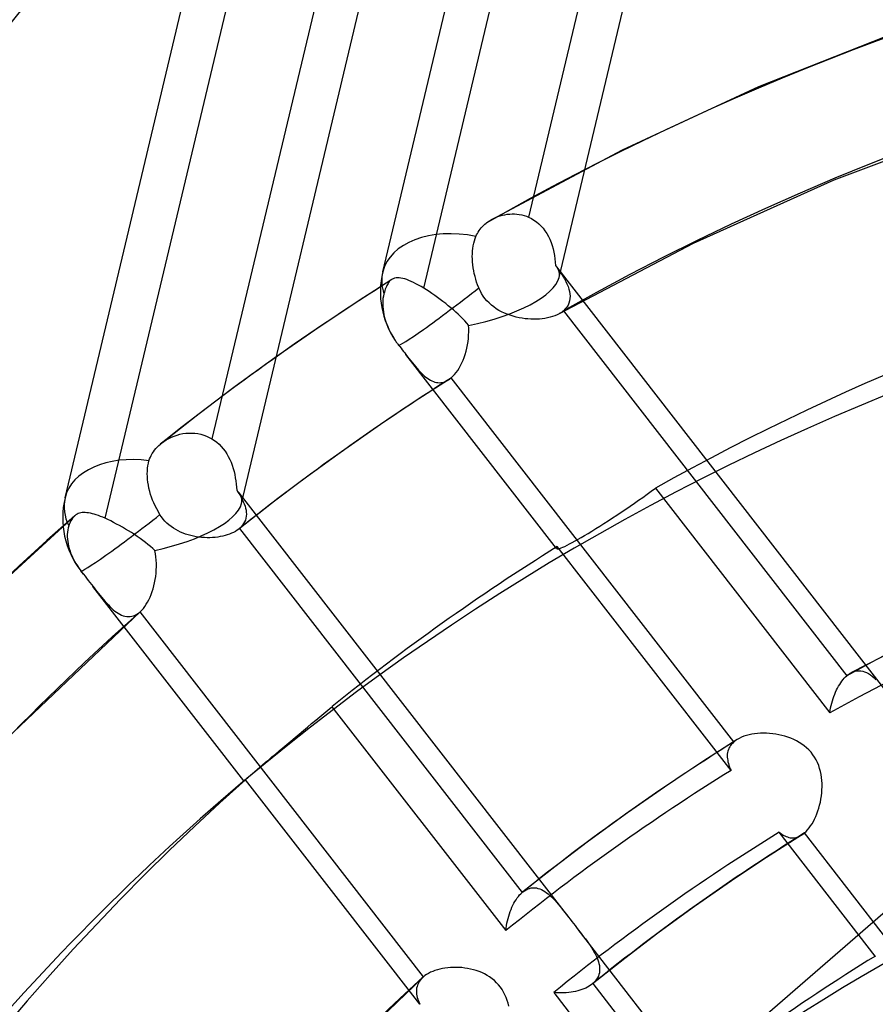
# Model space of a CAD drawing. Header units: millimetres. Extents: x -163 to 160, y -206 to 203.
# Tile 55 of 97: x -21 to -11, y 42 to 53. Entities that reach past the tile are written whole.
import ezdxf

# ---------------------------------------------------------------- set-up
doc = ezdxf.new("R2010")
doc.units = ezdxf.units.MM
doc.layers.add('MAIN-1', color=7, linetype='Continuous')
doc.layers.add('MAIN-2', color=7, linetype='Continuous')

msp = doc.modelspace()

# ---------------------------------------------------------------- linework, layer by layer
at = {"layer": 'MAIN-1'}
for centre, major_axis, start_param, end_param in [((-0.5, -0.433), (86.414, -99.783), 0.713724, 3.388402), ((-27, -23.383), (-83.796, 96.759), -3.141592, -0.857072), ((-27, -23.383), (83.141, -96.003), 0, 2.284521)]:
    msp.add_ellipse(centre, major_axis=major_axis, ratio=0.75, start_param=start_param, end_param=end_param, dxfattribs=at)
at = {"layer": 'MAIN-2'}
for p, q in [((-16.562, 50.423), (-9.118, 81.705)), ((-14.618, 50.361), (-7.174, 81.643)), ((-20.061, 47.933), (-12.617, 79.215)), ((-18.118, 47.871), (-10.674, 79.153)), ((-12.66, 60.666), (-14.954, 51.027)), ((-16.11, 50.243), (-13.821, 59.862)), ((-16.154, 58.202), (-18.443, 48.584)), ((-19.621, 47.708), (-17.327, 57.347)), ((2.586, 55.161), (-13.389, 41.326)), ((-10.856, 53.082), (-12.422, 52.462)), ((-12.422, 52.462), (-13.924, 51.767)), ((-9.975, 52.047), (-11.593, 51.433)), ((-13.924, 51.767), (-15.364, 50.999)), ((-11.593, 51.433), (-13.14, 50.738)), ((-15.363, 51), (-15.34, 51.012)), ((-15.34, 51.012), (-15.317, 51.023)), ((-15.317, 51.023), (-15.292, 51.033)), ((-15.292, 51.033), (-15.267, 51.042)), ((-15.267, 51.042), (-15.242, 51.049)), ((-15.242, 51.049), (-15.216, 51.054)), ((-15.216, 51.054), (-15.189, 51.059)), ((-15.189, 51.059), (-15.163, 51.061)), ((-15.163, 51.061), (-15.136, 51.063)), ((-15.136, 51.063), (-15.11, 51.062)), ((-15.11, 51.062), (-15.083, 51.061)), ((-15.083, 51.061), (-15.057, 51.057)), ((-15.057, 51.057), (-15.03, 51.052)), ((-15.03, 51.052), (-15.004, 51.045)), ((-15.004, 51.045), (-14.979, 51.037)), ((-14.979, 51.037), (-14.954, 51.027)), ((-14.954, 51.027), (-14.924, 51.012)), ((-14.924, 51.012), (-14.896, 50.995)), ((-15.5, 50.879), (-15.489, 50.893)), ((-15.489, 50.893), (-15.477, 50.908)), ((-15.477, 50.908), (-15.465, 50.922)), ((-15.465, 50.922), (-15.451, 50.935)), ((-15.451, 50.935), (-15.437, 50.948)), ((-15.437, 50.948), (-15.422, 50.96)), ((-15.422, 50.96), (-15.413, 50.968)), ((-15.413, 50.968), (-15.404, 50.974)), ((-15.404, 50.974), (-15.394, 50.981)), ((-15.394, 50.981), (-15.384, 50.988)), ((-15.384, 50.988), (-15.374, 50.994)), ((-15.374, 50.994), (-15.363, 51)), ((-14.896, 50.995), (-14.868, 50.976)), ((-14.868, 50.976), (-14.842, 50.954)), ((-14.842, 50.954), (-14.818, 50.93)), ((-14.818, 50.93), (-14.795, 50.904)), ((-14.795, 50.904), (-14.774, 50.876)), ((-15.552, 50.767), (-15.544, 50.792)), ((-15.544, 50.792), (-15.535, 50.815)), ((-15.535, 50.815), (-15.528, 50.831)), ((-15.528, 50.831), (-15.519, 50.848)), ((-15.519, 50.848), (-15.51, 50.863)), ((-15.51, 50.863), (-15.5, 50.879)), ((-14.774, 50.876), (-14.754, 50.846)), ((-14.754, 50.846), (-14.737, 50.815)), ((-14.737, 50.815), (-14.721, 50.783)), ((-15.572, 50.654), (-15.569, 50.683)), ((-15.569, 50.683), (-15.564, 50.712)), ((-15.564, 50.712), (-15.558, 50.74)), ((-15.558, 50.74), (-15.552, 50.767)), ((-14.721, 50.783), (-14.707, 50.749)), ((-14.707, 50.749), (-14.695, 50.714)), ((-14.695, 50.714), (-14.685, 50.679)), ((-14.685, 50.679), (-14.676, 50.642)), ((-13.14, 50.738), (-14.618, 49.963)), ((-15.575, 50.595), (-15.574, 50.624)), ((-15.574, 50.566), (-15.575, 50.595)), ((-15.574, 50.624), (-15.572, 50.654)), ((-14.676, 50.642), (-14.669, 50.605)), ((-14.669, 50.605), (-14.664, 50.568)), ((-14.664, 50.568), (-14.66, 50.531)), ((-15.572, 50.535), (-15.574, 50.566)), ((-15.569, 50.503), (-15.572, 50.535)), ((-15.565, 50.47), (-15.569, 50.503)), ((-15.559, 50.437), (-15.565, 50.47)), ((-14.66, 50.531), (-14.658, 50.494)), ((-14.658, 50.494), (-14.636, 50.464)), ((-10.954, 45.723), (-14.644, 50.478)), ((-14.636, 50.464), (-14.615, 50.435)), ((-16.431, 50.355), (-16.445, 50.349)), ((-16.415, 50.358), (-16.431, 50.355)), ((-16.398, 50.359), (-16.415, 50.358)), ((-16.381, 50.358), (-16.398, 50.359)), ((-16.362, 50.356), (-16.381, 50.358)), ((-16.342, 50.352), (-16.362, 50.356)), ((-16.32, 50.346), (-16.342, 50.352)), ((-15.553, 50.405), (-15.559, 50.437)), ((-15.545, 50.373), (-15.553, 50.405)), ((-15.537, 50.343), (-15.545, 50.373)), ((-14.615, 50.435), (-14.596, 50.406)), ((-14.596, 50.406), (-14.577, 50.376)), ((-14.577, 50.376), (-14.56, 50.348)), ((-16.461, 50.341), (-16.889, 50.066)), ((-16.528, 50.248), (-16.534, 50.233)), ((-16.522, 50.262), (-16.528, 50.248)), ((-16.516, 50.274), (-16.522, 50.262)), ((-16.51, 50.286), (-16.516, 50.274)), ((-16.503, 50.297), (-16.51, 50.286)), ((-16.497, 50.307), (-16.503, 50.297)), ((-16.489, 50.316), (-16.497, 50.307)), ((-16.482, 50.324), (-16.489, 50.316)), ((-16.478, 50.328), (-16.482, 50.324)), ((-16.475, 50.331), (-16.478, 50.328)), ((-16.471, 50.334), (-16.475, 50.331)), ((-16.467, 50.337), (-16.471, 50.334)), ((-16.463, 50.34), (-16.467, 50.337)), ((-16.459, 50.342), (-16.463, 50.34)), ((-16.445, 50.349), (-16.459, 50.342)), ((-16.298, 50.339), (-16.32, 50.346)), ((-16.274, 50.33), (-16.298, 50.339)), ((-16.249, 50.319), (-16.274, 50.33)), ((-16.223, 50.307), (-16.249, 50.319)), ((-16.196, 50.293), (-16.223, 50.307)), ((-16.168, 50.278), (-16.196, 50.293)), ((-16.139, 50.261), (-16.168, 50.278)), ((-16.11, 50.243), (-16.139, 50.261)), ((-16.08, 50.225), (-16.11, 50.243)), ((-15.527, 50.312), (-15.537, 50.343)), ((-15.516, 50.28), (-15.527, 50.312)), ((-15.503, 50.248), (-15.516, 50.28)), ((-15.49, 50.217), (-15.503, 50.248)), ((-14.56, 50.348), (-14.545, 50.319)), ((-14.545, 50.319), (-14.532, 50.291)), ((-14.532, 50.291), (-14.52, 50.263)), ((-14.52, 50.263), (-14.511, 50.235)), ((-16.555, 50.157), (-16.559, 50.13)), ((-16.549, 50.183), (-16.555, 50.157)), ((-16.544, 50.201), (-16.549, 50.183)), ((-16.539, 50.217), (-16.544, 50.201)), ((-16.534, 50.233), (-16.539, 50.217)), ((-16.05, 50.206), (-16.08, 50.225)), ((-16.02, 50.185), (-16.05, 50.206)), ((-15.989, 50.164), (-16.02, 50.185)), ((-15.959, 50.143), (-15.989, 50.164)), ((-15.928, 50.121), (-15.959, 50.143)), ((-15.473, 50.186), (-15.49, 50.217)), ((-15.455, 50.158), (-15.473, 50.186)), ((-15.436, 50.131), (-15.455, 50.158)), ((-14.511, 50.235), (-14.504, 50.208)), ((-14.504, 50.208), (-14.499, 50.181)), ((-14.499, 50.181), (-14.498, 50.155)), ((-14.498, 50.155), (-14.499, 50.129)), ((-16.889, 50.066), (-17.311, 49.783)), ((-16.561, 50.101), (-16.562, 50.071)), ((-16.562, 50.071), (-16.561, 50.041)), ((-16.559, 50.13), (-16.561, 50.101)), ((-16.561, 50.041), (-16.558, 50.011)), ((-15.898, 50.098), (-15.928, 50.121)), ((-15.868, 50.075), (-15.898, 50.098)), ((-15.839, 50.051), (-15.868, 50.075)), ((-15.81, 50.028), (-15.839, 50.051)), ((-15.782, 50.004), (-15.81, 50.028)), ((-15.414, 50.105), (-15.436, 50.131)), ((-15.39, 50.081), (-15.414, 50.105)), ((-15.365, 50.058), (-15.39, 50.081)), ((-15.338, 50.037), (-15.365, 50.058)), ((-15.311, 50.017), (-15.338, 50.037)), ((-14.534, 50.036), (-14.55, 50.015)), ((-14.52, 50.058), (-14.534, 50.036)), ((-14.51, 50.08), (-14.52, 50.058)), ((-14.503, 50.104), (-14.51, 50.08)), ((-14.499, 50.129), (-14.503, 50.104)), ((-16.558, 50.011), (-16.554, 49.982)), ((-16.554, 49.982), (-16.548, 49.951)), ((-16.548, 49.951), (-16.541, 49.919)), ((-16.541, 49.919), (-16.531, 49.886)), ((-15.755, 49.98), (-15.782, 50.004)), ((-15.729, 49.956), (-15.755, 49.98)), ((-15.704, 49.932), (-15.729, 49.956)), ((-15.68, 49.907), (-15.704, 49.932)), ((-15.281, 50), (-15.311, 50.017)), ((-15.252, 49.984), (-15.281, 50)), ((-15.221, 49.969), (-15.252, 49.984)), ((-15.189, 49.956), (-15.221, 49.969)), ((-15.158, 49.945), (-15.189, 49.956)), ((-15.126, 49.935), (-15.158, 49.945)), ((-15.093, 49.926), (-15.126, 49.935)), ((-15.06, 49.919), (-15.093, 49.926)), ((-15.027, 49.913), (-15.06, 49.919)), ((-14.745, 49.917), (-14.774, 49.911)), ((-14.717, 49.924), (-14.745, 49.917)), ((-14.69, 49.931), (-14.717, 49.924)), ((-14.665, 49.941), (-14.69, 49.931)), ((-14.641, 49.951), (-14.665, 49.941)), ((-14.619, 49.962), (-14.641, 49.951)), ((-14.61, 49.968), (-14.619, 49.962)), ((-14.601, 49.973), (-14.61, 49.968)), ((-14.593, 49.978), (-14.601, 49.973)), ((-14.585, 49.984), (-14.593, 49.978)), ((-14.577, 49.99), (-14.585, 49.984)), ((-14.57, 49.996), (-14.577, 49.99)), ((-14.55, 50.015), (-14.57, 49.996)), ((-14.57, 49.996), (-11.448, 45.973)), ((-16.531, 49.886), (-16.52, 49.854)), ((-16.52, 49.854), (-16.507, 49.822)), ((-16.507, 49.822), (-16.494, 49.791)), ((-15.657, 49.883), (-15.68, 49.907)), ((-15.636, 49.859), (-15.657, 49.883)), ((-15.616, 49.835), (-15.636, 49.859)), ((-15.614, 49.799), (-15.616, 49.835)), ((-14.994, 49.908), (-15.027, 49.913)), ((-14.962, 49.905), (-14.994, 49.908)), ((-14.929, 49.903), (-14.962, 49.905)), ((-14.897, 49.902), (-14.929, 49.903)), ((-14.865, 49.902), (-14.897, 49.902)), ((-14.834, 49.904), (-14.865, 49.902)), ((-14.804, 49.907), (-14.834, 49.904)), ((-14.774, 49.911), (-14.804, 49.907)), ((-17.311, 49.783), (-17.752, 49.475)), ((-16.494, 49.791), (-16.479, 49.761)), ((-16.479, 49.761), (-16.462, 49.73)), ((-16.462, 49.73), (-16.444, 49.699)), ((-16.444, 49.699), (-16.424, 49.668)), ((-15.618, 49.691), (-15.615, 49.727)), ((-15.615, 49.727), (-15.613, 49.763)), ((-15.613, 49.763), (-15.614, 49.799)), ((-16.424, 49.668), (-16.418, 49.659)), ((-16.418, 49.659), (-16.412, 49.651)), ((-16.412, 49.651), (-16.406, 49.643)), ((-16.406, 49.643), (-16.4, 49.634)), ((-16.4, 49.634), (-16.394, 49.626)), ((-16.394, 49.626), (-16.387, 49.618)), ((-16.387, 49.618), (-16.374, 49.6)), ((-16.374, 49.6), (-16.36, 49.583)), ((-15.635, 49.584), (-15.628, 49.619)), ((-15.628, 49.619), (-15.622, 49.655)), ((-15.622, 49.655), (-15.618, 49.691)), ((-16.36, 49.583), (-16.347, 49.565)), ((-16.347, 49.565), (-16.333, 49.548)), ((-16.333, 49.548), (-16.319, 49.53)), ((-16.319, 49.53), (-16.306, 49.513)), ((-16.306, 49.513), (-16.287, 49.489)), ((-14.646, 47.374), (-16.306, 49.513)), ((-16.287, 49.489), (-16.269, 49.466)), ((-15.677, 49.451), (-15.665, 49.482)), ((-15.665, 49.482), (-15.654, 49.515)), ((-15.654, 49.515), (-15.644, 49.549)), ((-15.644, 49.549), (-15.635, 49.584)), ((-17.752, 49.475), (-18.188, 49.159)), ((-16.269, 49.466), (-16.251, 49.443)), ((-16.251, 49.443), (-16.234, 49.421)), ((-16.234, 49.421), (-16.217, 49.4)), ((-16.217, 49.4), (-16.2, 49.38)), ((-16.2, 49.38), (-16.183, 49.36)), ((-15.72, 49.364), (-15.705, 49.391)), ((-15.705, 49.391), (-15.691, 49.42)), ((-15.691, 49.42), (-15.677, 49.451)), ((-16.183, 49.36), (-16.166, 49.341)), ((-16.166, 49.341), (-16.15, 49.324)), ((-16.15, 49.324), (-16.133, 49.307)), ((-16.133, 49.307), (-16.117, 49.291)), ((-16.117, 49.291), (-16.101, 49.276)), ((-16.101, 49.276), (-16.085, 49.263)), ((-15.806, 49.256), (-15.788, 49.274)), ((-15.788, 49.274), (-15.77, 49.293)), ((-15.77, 49.293), (-15.753, 49.315)), ((-15.753, 49.315), (-15.736, 49.338)), ((-15.736, 49.338), (-15.72, 49.364)), ((-18.188, 49.159), (-18.598, 48.85)), ((-15.838, 49.233), (-16.214, 48.99)), ((-16.085, 49.263), (-16.068, 49.251)), ((-16.068, 49.251), (-16.052, 49.24)), ((-16.052, 49.24), (-16.036, 49.23)), ((-16.036, 49.23), (-16.02, 49.222)), ((-16.02, 49.222), (-16.003, 49.215)), ((-16.003, 49.215), (-15.987, 49.209)), ((-15.987, 49.209), (-15.97, 49.205)), ((-15.97, 49.205), (-15.954, 49.203)), ((-15.954, 49.203), (-15.937, 49.202)), ((-15.937, 49.202), (-15.921, 49.203)), ((-15.921, 49.203), (-15.904, 49.205)), ((-15.904, 49.205), (-15.888, 49.209)), ((-15.888, 49.209), (-15.871, 49.215)), ((-15.871, 49.215), (-15.855, 49.223)), ((-15.855, 49.223), (-15.839, 49.232)), ((-15.839, 49.232), (-15.833, 49.236)), ((-15.833, 49.236), (-15.828, 49.239)), ((-15.828, 49.239), (-15.822, 49.243)), ((-15.822, 49.243), (-15.817, 49.247)), ((-15.817, 49.247), (-15.812, 49.252)), ((-15.812, 49.252), (-15.806, 49.256)), ((-12.693, 45.244), (-15.806, 49.256)), ((-16.214, 48.99), (-16.585, 48.741)), ((-18.598, 48.85), (-19.001, 48.534)), ((-16.585, 48.741), (-17.016, 48.439)), ((-18.889, 48.602), (-18.859, 48.615)), ((-18.859, 48.615), (-18.828, 48.625)), ((-18.828, 48.625), (-18.796, 48.634)), ((-18.796, 48.634), (-18.764, 48.641)), ((-18.764, 48.641), (-18.731, 48.646)), ((-18.731, 48.646), (-18.698, 48.648)), ((-18.698, 48.648), (-18.665, 48.648)), ((-18.665, 48.648), (-18.632, 48.646)), ((-18.632, 48.646), (-18.599, 48.642)), ((-18.599, 48.642), (-18.566, 48.635)), ((-18.566, 48.635), (-18.534, 48.626)), ((-18.534, 48.626), (-18.503, 48.614)), ((-18.503, 48.614), (-18.473, 48.6)), ((-19.046, 48.492), (-19.03, 48.509)), ((-19.03, 48.509), (-19.012, 48.524)), ((-19.012, 48.524), (-19.01, 48.526)), ((-19.01, 48.526), (-19.008, 48.528)), ((-19.008, 48.528), (-19.006, 48.53)), ((-19.006, 48.53), (-19.003, 48.532)), ((-19.003, 48.532), (-19.001, 48.534)), ((-19.001, 48.534), (-18.999, 48.536)), ((-18.999, 48.536), (-18.973, 48.554)), ((-18.973, 48.554), (-18.946, 48.572)), ((-18.946, 48.572), (-18.918, 48.588)), ((-18.918, 48.588), (-18.889, 48.602)), ((-18.473, 48.6), (-18.443, 48.584)), ((-18.443, 48.584), (-18.416, 48.566)), ((-18.416, 48.566), (-18.39, 48.546)), ((-18.39, 48.546), (-18.365, 48.524)), ((-18.365, 48.524), (-18.341, 48.5)), ((-19.122, 48.383), (-19.112, 48.402)), ((-19.112, 48.402), (-19.101, 48.421)), ((-19.101, 48.421), (-19.089, 48.44)), ((-19.089, 48.44), (-19.076, 48.458)), ((-19.076, 48.458), (-19.062, 48.476)), ((-19.062, 48.476), (-19.046, 48.492)), ((-18.341, 48.5), (-18.319, 48.474)), ((-18.319, 48.474), (-18.299, 48.447)), ((-18.299, 48.447), (-18.28, 48.418)), ((-18.28, 48.418), (-18.263, 48.388)), ((-17.016, 48.439), (-17.442, 48.131)), ((-19.153, 48.259), (-19.149, 48.288)), ((-19.149, 48.288), (-19.143, 48.316)), ((-19.143, 48.316), (-19.137, 48.343)), ((-19.137, 48.343), (-19.13, 48.363)), ((-19.13, 48.363), (-19.122, 48.383)), ((-18.263, 48.388), (-18.247, 48.357)), ((-18.247, 48.357), (-18.233, 48.325)), ((-18.233, 48.325), (-18.221, 48.292)), ((-18.221, 48.292), (-18.21, 48.258)), ((-19.156, 48.198), (-19.155, 48.228)), ((-19.155, 48.167), (-19.156, 48.198)), ((-19.155, 48.228), (-19.153, 48.259)), ((-18.21, 48.258), (-18.2, 48.224)), ((-18.2, 48.224), (-18.192, 48.19)), ((-18.192, 48.19), (-18.186, 48.155)), ((-19.153, 48.137), (-19.155, 48.167)), ((-19.15, 48.105), (-19.153, 48.137)), ((-19.144, 48.073), (-19.15, 48.105)), ((-19.137, 48.039), (-19.144, 48.073)), ((-18.186, 48.155), (-18.18, 48.121)), ((-18.18, 48.121), (-18.176, 48.086)), ((-18.176, 48.086), (-18.173, 48.051)), ((-17.442, 48.131), (-17.798, 47.863)), ((-19.129, 48.005), (-19.137, 48.039)), ((-19.119, 47.972), (-19.129, 48.005)), ((-19.109, 47.94), (-19.119, 47.972)), ((-18.173, 48.051), (-18.171, 48.017)), ((-18.171, 48.017), (-18.153, 47.991)), ((-18.153, 47.991), (-18.137, 47.966)), ((-14.513, 43.311), (-18.143, 47.989)), ((-18.137, 47.966), (-18.123, 47.94)), ((-13.696, 47.939), (-13.649, 47.973)), ((-13.649, 47.973), (-13.603, 48.006)), ((-13.603, 48.006), (-13.557, 48.04)), ((-13.557, 48.04), (-11.637, 45.565)), ((-19.097, 47.909), (-19.109, 47.94)), ((-19.084, 47.877), (-19.097, 47.909)), ((-19.068, 47.844), (-19.084, 47.877)), ((-17.798, 47.863), (-18.149, 47.589)), ((-18.123, 47.94), (-18.109, 47.916)), ((-18.109, 47.916), (-18.098, 47.891)), ((-18.098, 47.891), (-18.087, 47.867)), ((-18.087, 47.867), (-18.079, 47.843)), ((-13.836, 47.842), (-13.789, 47.874)), ((-13.789, 47.874), (-13.743, 47.907)), ((-13.743, 47.907), (-13.696, 47.939)), ((-19.942, 47.746), (-19.954, 47.737)), ((-19.93, 47.754), (-19.942, 47.746)), ((-19.917, 47.76), (-19.93, 47.754)), ((-19.903, 47.765), (-19.917, 47.76)), ((-19.888, 47.768), (-19.903, 47.765)), ((-19.872, 47.771), (-19.888, 47.768)), ((-19.856, 47.772), (-19.872, 47.771)), ((-19.839, 47.771), (-19.856, 47.772)), ((-19.821, 47.77), (-19.839, 47.771)), ((-19.802, 47.767), (-19.821, 47.77)), ((-19.782, 47.764), (-19.802, 47.767)), ((-19.761, 47.759), (-19.782, 47.764)), ((-19.74, 47.753), (-19.761, 47.759)), ((-19.718, 47.746), (-19.74, 47.753)), ((-19.695, 47.738), (-19.718, 47.746)), ((-19.052, 47.811), (-19.068, 47.844)), ((-19.034, 47.779), (-19.052, 47.811)), ((-19.016, 47.748), (-19.034, 47.779)), ((-18.999, 47.723), (-19.016, 47.748)), ((-18.079, 47.843), (-18.072, 47.82)), ((-18.072, 47.82), (-18.067, 47.797)), ((-18.067, 47.797), (-18.065, 47.774)), ((-18.065, 47.774), (-18.064, 47.752)), ((-18.064, 47.752), (-18.065, 47.73)), ((-13.982, 47.744), (-13.933, 47.776)), ((-13.933, 47.776), (-13.885, 47.809)), ((-13.885, 47.809), (-13.836, 47.842)), ((-19.955, 47.736), (-20.921, 46.851)), ((-20.015, 47.639), (-20.02, 47.624)), ((-20.01, 47.653), (-20.015, 47.639)), ((-20.004, 47.667), (-20.01, 47.653)), ((-19.998, 47.679), (-20.004, 47.667)), ((-19.992, 47.691), (-19.998, 47.679)), ((-19.985, 47.701), (-19.992, 47.691)), ((-19.978, 47.711), (-19.985, 47.701)), ((-19.971, 47.72), (-19.978, 47.711)), ((-19.963, 47.729), (-19.971, 47.72)), ((-19.955, 47.736), (-19.963, 47.729)), ((-19.954, 47.737), (-19.955, 47.736)), ((-19.955, 47.736), (-19.955, 47.736)), ((-19.955, 47.736), (-19.955, 47.736)), ((-19.955, 47.736), (-19.955, 47.736)), ((-19.955, 47.736), (-19.955, 47.736)), ((-19.954, 47.737), (-19.954, 47.737)), ((-19.671, 47.729), (-19.695, 47.738)), ((-19.646, 47.719), (-19.671, 47.729)), ((-19.621, 47.708), (-19.646, 47.719)), ((-19.59, 47.694), (-19.621, 47.708)), ((-19.559, 47.679), (-19.59, 47.694)), ((-19.527, 47.663), (-19.559, 47.679)), ((-19.494, 47.645), (-19.527, 47.663)), ((-19.461, 47.628), (-19.494, 47.645)), ((-18.981, 47.7), (-18.999, 47.723)), ((-18.961, 47.677), (-18.981, 47.7)), ((-18.94, 47.656), (-18.961, 47.677)), ((-18.917, 47.636), (-18.94, 47.656)), ((-18.094, 47.649), (-18.107, 47.631)), ((-18.083, 47.669), (-18.094, 47.649)), ((-18.075, 47.688), (-18.083, 47.669)), ((-18.069, 47.709), (-18.075, 47.688)), ((-18.065, 47.73), (-18.069, 47.709)), ((-14.171, 47.621), (-14.125, 47.651)), ((-14.125, 47.651), (-14.078, 47.681)), ((-14.078, 47.681), (-14.03, 47.712)), ((-14.03, 47.712), (-13.982, 47.744)), ((-20.035, 47.556), (-20.037, 47.531)), ((-20.037, 47.531), (-20.037, 47.505)), ((-20.031, 47.58), (-20.035, 47.556)), ((-20.026, 47.603), (-20.031, 47.58)), ((-20.02, 47.624), (-20.026, 47.603)), ((-19.428, 47.609), (-19.461, 47.628)), ((-19.396, 47.59), (-19.428, 47.609)), ((-19.363, 47.57), (-19.396, 47.59)), ((-19.33, 47.55), (-19.363, 47.57)), ((-19.298, 47.529), (-19.33, 47.55)), ((-19.267, 47.508), (-19.298, 47.529)), ((-18.893, 47.617), (-18.917, 47.636)), ((-18.868, 47.6), (-18.893, 47.617)), ((-18.843, 47.584), (-18.868, 47.6)), ((-18.816, 47.569), (-18.843, 47.584)), ((-18.789, 47.556), (-18.816, 47.569)), ((-18.761, 47.545), (-18.789, 47.556)), ((-18.733, 47.534), (-18.761, 47.545)), ((-18.705, 47.525), (-18.733, 47.534)), ((-18.25, 47.533), (-18.274, 47.525)), ((-18.227, 47.543), (-18.25, 47.533)), ((-18.205, 47.553), (-18.227, 47.543)), ((-18.185, 47.564), (-18.205, 47.553)), ((-18.166, 47.576), (-18.185, 47.564)), ((-18.149, 47.589), (-18.166, 47.576)), ((-18.147, 47.59), (-18.149, 47.589)), ((-18.146, 47.591), (-18.147, 47.59)), ((-18.144, 47.593), (-18.146, 47.591)), ((-18.142, 47.594), (-18.144, 47.593)), ((-18.141, 47.595), (-18.142, 47.594)), ((-18.139, 47.597), (-18.141, 47.595)), ((-18.122, 47.613), (-18.139, 47.597)), ((-18.139, 47.597), (-15.026, 43.584)), ((-18.107, 47.631), (-18.122, 47.613)), ((-14.337, 47.519), (-14.299, 47.542)), ((-14.299, 47.542), (-14.258, 47.567)), ((-14.258, 47.567), (-14.215, 47.594)), ((-14.215, 47.594), (-14.171, 47.621)), ((-20.037, 47.505), (-20.036, 47.479)), ((-20.036, 47.479), (-20.033, 47.453)), ((-20.033, 47.453), (-20.029, 47.427)), ((-20.029, 47.427), (-20.023, 47.401)), ((-19.236, 47.486), (-19.267, 47.508)), ((-19.206, 47.465), (-19.236, 47.486)), ((-19.177, 47.443), (-19.206, 47.465)), ((-19.149, 47.421), (-19.177, 47.443)), ((-19.122, 47.399), (-19.149, 47.421)), ((-18.676, 47.517), (-18.705, 47.525)), ((-18.646, 47.511), (-18.676, 47.517)), ((-18.617, 47.505), (-18.646, 47.511)), ((-18.587, 47.501), (-18.617, 47.505)), ((-18.557, 47.498), (-18.587, 47.501)), ((-18.527, 47.495), (-18.557, 47.498)), ((-18.497, 47.494), (-18.527, 47.495)), ((-18.467, 47.494), (-18.497, 47.494)), ((-18.437, 47.496), (-18.467, 47.494)), ((-18.409, 47.498), (-18.437, 47.496)), ((-18.38, 47.501), (-18.409, 47.498)), ((-18.352, 47.506), (-18.38, 47.501)), ((-18.325, 47.511), (-18.352, 47.506)), ((-18.299, 47.517), (-18.325, 47.511)), ((-18.274, 47.525), (-18.299, 47.517)), ((-14.531, 47.411), (-14.503, 47.425)), ((-14.503, 47.425), (-14.474, 47.441)), ((-14.474, 47.441), (-14.442, 47.459)), ((-14.442, 47.459), (-14.409, 47.478)), ((-14.409, 47.478), (-14.374, 47.498)), ((-14.374, 47.498), (-14.337, 47.519)), ((-20.023, 47.401), (-20.016, 47.374)), ((-20.016, 47.374), (-20.007, 47.346)), ((-20.007, 47.346), (-19.997, 47.318)), ((-19.997, 47.318), (-19.985, 47.29)), ((-19.096, 47.376), (-19.122, 47.399)), ((-19.072, 47.354), (-19.096, 47.376)), ((-19.065, 47.318), (-19.072, 47.354)), ((-19.06, 47.283), (-19.065, 47.318)), ((-14.646, 47.383), (-14.647, 47.379)), ((-14.647, 47.379), (-14.647, 47.376)), ((-14.647, 47.376), (-14.646, 47.374)), ((-14.644, 47.387), (-14.646, 47.383)), ((-14.646, 47.374), (-14.641, 47.371)), ((-14.642, 47.392), (-14.644, 47.387)), ((-14.638, 47.398), (-14.642, 47.392)), ((-14.641, 47.371), (-14.634, 47.371)), ((-12.723, 44.93), (-14.638, 47.398)), ((-14.634, 47.371), (-14.624, 47.372)), ((-14.624, 47.372), (-14.611, 47.376)), ((-14.611, 47.376), (-14.596, 47.382)), ((-14.596, 47.382), (-14.577, 47.389)), ((-14.577, 47.389), (-14.555, 47.399)), ((-14.555, 47.399), (-14.531, 47.411)), ((-19.985, 47.29), (-19.971, 47.262)), ((-19.971, 47.262), (-19.957, 47.235)), ((-19.957, 47.235), (-19.942, 47.209)), ((-19.942, 47.209), (-19.926, 47.183)), ((-19.057, 47.247), (-19.06, 47.283)), ((-19.055, 47.211), (-19.057, 47.247)), ((-19.055, 47.175), (-19.055, 47.211)), ((-19.926, 47.183), (-19.907, 47.156)), ((-19.907, 47.156), (-19.888, 47.129)), ((-19.888, 47.129), (-19.883, 47.123)), ((-19.859, 47.093), (-19.887, 47.129)), ((-19.883, 47.123), (-19.878, 47.117)), ((-19.878, 47.117), (-19.874, 47.111)), ((-19.874, 47.111), (-19.869, 47.105)), ((-19.869, 47.105), (-19.864, 47.099)), ((-19.864, 47.099), (-19.859, 47.093)), ((-19.063, 47.068), (-19.059, 47.103)), ((-19.059, 47.103), (-19.057, 47.139)), ((-19.057, 47.139), (-19.055, 47.175)), ((-19.859, 47.093), (-19.842, 47.07)), ((-19.842, 47.07), (-19.824, 47.047)), ((-19.824, 47.047), (-19.806, 47.024)), ((-19.806, 47.024), (-19.788, 47.001)), ((-19.788, 47.001), (-19.771, 46.979)), ((-19.083, 46.965), (-19.075, 46.998)), ((-19.075, 46.998), (-19.069, 47.033)), ((-19.069, 47.033), (-19.063, 47.068)), ((-19.771, 46.979), (-19.753, 46.956)), ((-18.091, 44.814), (-19.754, 46.957)), ((-19.753, 46.956), (-19.733, 46.931)), ((-19.733, 46.931), (-19.714, 46.906)), ((-19.714, 46.906), (-19.695, 46.881)), ((-19.695, 46.881), (-19.676, 46.858)), ((-19.113, 46.869), (-19.102, 46.9)), ((-19.102, 46.9), (-19.092, 46.932)), ((-19.092, 46.932), (-19.083, 46.965)), ((-19.676, 46.858), (-19.657, 46.835)), ((-19.657, 46.835), (-19.639, 46.813)), ((-19.639, 46.813), (-19.621, 46.792)), ((-19.621, 46.792), (-19.603, 46.772)), ((-19.603, 46.772), (-19.585, 46.753)), ((-19.167, 46.76), (-19.152, 46.785)), ((-19.152, 46.785), (-19.138, 46.811)), ((-19.138, 46.811), (-19.125, 46.84)), ((-19.125, 46.84), (-19.113, 46.869)), ((-19.234, 46.679), (-20.63, 45.351)), ((-19.585, 46.753), (-19.567, 46.735)), ((-19.567, 46.735), (-19.549, 46.717)), ((-19.549, 46.717), (-19.531, 46.701)), ((-19.531, 46.701), (-19.512, 46.686)), ((-19.512, 46.686), (-19.494, 46.673)), ((-19.494, 46.673), (-19.476, 46.661)), ((-19.476, 46.661), (-19.457, 46.651)), ((-19.272, 46.651), (-19.254, 46.663)), ((-19.254, 46.663), (-19.236, 46.677)), ((-19.236, 46.677), (-19.235, 46.678)), ((-19.236, 46.677), (-19.236, 46.677)), ((-16.114, 42.654), (-19.236, 46.677)), ((-19.235, 46.678), (-19.234, 46.679)), ((-19.235, 46.678), (-19.235, 46.678)), ((-19.235, 46.678), (-19.235, 46.678)), ((-19.234, 46.679), (-19.216, 46.696)), ((-19.234, 46.679), (-19.234, 46.679)), ((-19.216, 46.696), (-19.199, 46.715)), ((-19.199, 46.715), (-19.183, 46.736)), ((-19.183, 46.736), (-19.167, 46.76)), ((-19.457, 46.651), (-19.439, 46.642)), ((-19.439, 46.642), (-19.42, 46.635)), ((-19.42, 46.635), (-19.402, 46.63)), ((-19.402, 46.63), (-19.383, 46.627)), ((-19.383, 46.627), (-19.364, 46.626)), ((-19.364, 46.626), (-19.345, 46.626)), ((-19.345, 46.626), (-19.327, 46.629)), ((-19.327, 46.629), (-19.308, 46.634)), ((-19.308, 46.634), (-19.29, 46.642)), ((-19.29, 46.642), (-19.272, 46.651)), ((-10.232, 46.607), (-11.403, 46.005)), ((-11.402, 46.005), (-11.381, 46.015)), ((-11.381, 46.015), (-11.359, 46.023)), ((-11.359, 46.023), (-11.338, 46.027)), ((-11.338, 46.027), (-11.316, 46.028)), ((-11.316, 46.028), (-11.295, 46.027)), ((-11.295, 46.027), (-11.273, 46.023)), ((-11.273, 46.023), (-11.252, 46.017)), ((-11.252, 46.017), (-11.231, 46.008)), ((-11.515, 45.896), (-11.502, 45.914)), ((-11.502, 45.914), (-11.489, 45.931)), ((-11.489, 45.931), (-11.476, 45.946)), ((-11.476, 45.946), (-11.462, 45.96)), ((-11.462, 45.96), (-11.448, 45.973)), ((-11.448, 45.973), (-11.44, 45.979)), ((-11.44, 45.979), (-11.433, 45.985)), ((-11.433, 45.985), (-11.425, 45.991)), ((-11.425, 45.991), (-11.417, 45.996)), ((-11.417, 45.996), (-11.41, 46.001)), ((-11.41, 46.001), (-11.402, 46.005)), ((-11.231, 46.008), (-11.21, 45.996)), ((-11.21, 45.996), (-11.189, 45.982)), ((-11.189, 45.982), (-11.168, 45.967)), ((-11.168, 45.967), (-11.147, 45.949)), ((-11.147, 45.949), (-11.127, 45.929)), ((-11.582, 45.77), (-11.572, 45.793)), ((-11.572, 45.793), (-11.562, 45.816)), ((-11.562, 45.816), (-11.551, 45.837)), ((-11.551, 45.837), (-11.539, 45.858)), ((-11.539, 45.858), (-11.527, 45.878)), ((-11.527, 45.878), (-11.515, 45.896)), ((-11.615, 45.671), (-11.608, 45.697)), ((-11.608, 45.697), (-11.6, 45.722)), ((-11.6, 45.722), (-11.591, 45.746)), ((-11.591, 45.746), (-11.582, 45.77)), ((-17.21, 45.557), (-17.165, 45.595)), ((-17.165, 45.595), (-17.121, 45.632)), ((-17.121, 45.632), (-15.205, 43.164)), ((-11.637, 45.565), (-11.633, 45.592)), ((-11.633, 45.592), (-11.628, 45.619)), ((-11.628, 45.619), (-11.622, 45.645)), ((-11.622, 45.645), (-11.615, 45.671)), ((-17.345, 45.445), (-17.3, 45.482)), ((-17.3, 45.482), (-17.255, 45.519)), ((-17.255, 45.519), (-17.21, 45.557)), ((-17.482, 45.33), (-17.436, 45.368)), ((-17.436, 45.368), (-17.39, 45.407)), ((-17.39, 45.407), (-17.345, 45.445)), ((-17.618, 45.216), (-17.573, 45.253)), ((-17.573, 45.253), (-17.528, 45.291)), ((-17.528, 45.291), (-17.482, 45.33)), ((-12.657, 45.27), (-13.036, 45.028)), ((-12.681, 45.253), (-12.687, 45.249)), ((-12.675, 45.258), (-12.681, 45.253)), ((-12.669, 45.262), (-12.675, 45.258)), ((-12.663, 45.266), (-12.669, 45.262)), ((-12.656, 45.27), (-12.663, 45.266)), ((-12.634, 45.283), (-12.656, 45.27)), ((-12.609, 45.295), (-12.634, 45.283)), ((-12.583, 45.306), (-12.609, 45.295)), ((-12.555, 45.315), (-12.583, 45.306)), ((-12.526, 45.322), (-12.555, 45.315)), ((-12.496, 45.329), (-12.526, 45.322)), ((-12.465, 45.334), (-12.496, 45.329)), ((-12.433, 45.337), (-12.465, 45.334)), ((-12.4, 45.339), (-12.433, 45.337)), ((-12.367, 45.34), (-12.4, 45.339)), ((-12.333, 45.34), (-12.367, 45.34)), ((-12.299, 45.338), (-12.333, 45.34)), ((-12.265, 45.334), (-12.299, 45.338)), ((-12.231, 45.33), (-12.265, 45.334)), ((-12.197, 45.323), (-12.231, 45.33)), ((-12.163, 45.316), (-12.197, 45.323)), ((-12.13, 45.307), (-12.163, 45.316)), ((-12.097, 45.296), (-12.13, 45.307)), ((-12.065, 45.284), (-12.097, 45.296)), ((-12.033, 45.271), (-12.065, 45.284)), ((-12.003, 45.256), (-12.033, 45.271)), ((-11.973, 45.239), (-12.003, 45.256)), ((-17.744, 45.11), (-17.703, 45.144)), ((-17.703, 45.144), (-17.661, 45.18)), ((-17.661, 45.18), (-17.618, 45.216)), ((-12.758, 45.143), (-12.762, 45.127)), ((-12.753, 45.159), (-12.758, 45.143)), ((-12.747, 45.175), (-12.753, 45.159)), ((-12.739, 45.19), (-12.747, 45.175)), ((-12.729, 45.204), (-12.739, 45.19)), ((-12.718, 45.218), (-12.729, 45.204)), ((-12.706, 45.231), (-12.718, 45.218)), ((-12.693, 45.244), (-12.706, 45.231)), ((-12.687, 45.249), (-12.693, 45.244)), ((-11.945, 45.22), (-11.973, 45.239)), ((-11.917, 45.2), (-11.945, 45.22)), ((-11.891, 45.178), (-11.917, 45.2)), ((-11.866, 45.155), (-11.891, 45.178)), ((-11.843, 45.13), (-11.866, 45.155)), ((-17.852, 45.019), (-17.818, 45.048)), ((-17.818, 45.048), (-17.782, 45.078)), ((-17.782, 45.078), (-17.744, 45.11)), ((-12.765, 45.11), (-12.766, 45.093)), ((-12.766, 45.093), (-12.766, 45.076)), ((-12.766, 45.076), (-12.764, 45.059)), ((-12.762, 45.127), (-12.765, 45.11)), ((-12.764, 45.059), (-12.761, 45.041)), ((-12.761, 45.041), (-12.758, 45.023)), ((-11.822, 45.103), (-11.843, 45.13)), ((-11.804, 45.076), (-11.822, 45.103)), ((-11.787, 45.046), (-11.804, 45.076)), ((-11.771, 45.016), (-11.787, 45.046)), ((-17.971, 44.918), (-17.944, 44.941)), ((-17.944, 44.941), (-17.915, 44.966)), ((-17.915, 44.966), (-17.885, 44.992)), ((-17.885, 44.992), (-17.852, 45.019)), ((-13.036, 45.028), (-13.41, 44.779)), ((-12.758, 45.023), (-12.753, 45.004)), ((-12.753, 45.004), (-12.747, 44.986)), ((-12.747, 44.986), (-12.74, 44.967)), ((-12.74, 44.967), (-12.732, 44.948)), ((-12.732, 44.948), (-12.723, 44.93)), ((-11.758, 44.984), (-11.771, 45.016)), ((-11.748, 44.952), (-11.758, 44.984)), ((-11.739, 44.919), (-11.748, 44.952)), ((-18.035, 44.863), (-18.345, 44.595)), ((-18.089, 44.815), (-18.084, 44.82)), ((-18.087, 44.816), (-18.089, 44.815)), ((-18.083, 44.819), (-18.087, 44.816)), ((-18.084, 44.82), (-18.077, 44.826)), ((-18.079, 44.822), (-18.083, 44.819)), ((-18.074, 44.827), (-18.079, 44.822)), ((-18.077, 44.826), (-18.066, 44.836)), ((-16.154, 42.352), (-18.074, 44.827)), ((-18.066, 44.836), (-18.053, 44.848)), ((-18.053, 44.848), (-18.036, 44.862)), ((-18.036, 44.862), (-18.017, 44.878)), ((-18.017, 44.878), (-17.995, 44.897)), ((-17.995, 44.897), (-17.971, 44.918)), ((-11.732, 44.886), (-11.739, 44.919)), ((-11.726, 44.852), (-11.732, 44.886)), ((-11.723, 44.818), (-11.726, 44.852)), ((-11.721, 44.785), (-11.723, 44.818)), ((-18.091, 44.814), (-18.089, 44.815)), ((-18.09, 44.814), (-18.091, 44.814)), ((-18.089, 44.815), (-18.09, 44.814)), ((-13.41, 44.779), (-13.864, 44.463)), ((-11.724, 44.682), (-11.722, 44.716)), ((-11.722, 44.716), (-11.721, 44.75)), ((-11.721, 44.75), (-11.721, 44.785)), ((-11.74, 44.58), (-11.734, 44.614)), ((-11.734, 44.614), (-11.728, 44.648)), ((-11.728, 44.648), (-11.724, 44.682)), ((-11.767, 44.483), (-11.757, 44.514)), ((-11.757, 44.514), (-11.748, 44.547)), ((-11.748, 44.547), (-11.74, 44.58)), ((-13.864, 44.463), (-14.311, 44.139)), ((-11.817, 44.367), (-11.803, 44.394)), ((-11.803, 44.394), (-11.79, 44.423)), ((-11.79, 44.423), (-11.778, 44.452)), ((-11.778, 44.452), (-11.767, 44.483)), ((-11.897, 44.257), (-11.88, 44.275)), ((-11.88, 44.275), (-11.863, 44.296)), ((-11.863, 44.296), (-11.847, 44.318)), ((-11.847, 44.318), (-11.832, 44.342)), ((-11.832, 44.342), (-11.817, 44.367)), ((-11.947, 44.216), (-12.335, 43.969)), ((-12.194, 44.248), (-12.179, 44.237)), ((-11.135, 42.883), (-12.194, 44.248)), ((-12.179, 44.237), (-12.164, 44.226)), ((-12.164, 44.226), (-12.148, 44.217)), ((-12.148, 44.217), (-12.133, 44.208)), ((-12.133, 44.208), (-12.118, 44.201)), ((-12.118, 44.201), (-12.102, 44.196)), ((-12.102, 44.196), (-12.087, 44.191)), ((-12.087, 44.191), (-12.071, 44.188)), ((-12.071, 44.188), (-12.056, 44.186)), ((-12.056, 44.186), (-12.04, 44.186)), ((-12.04, 44.186), (-12.025, 44.187)), ((-12.025, 44.187), (-12.009, 44.19)), ((-12.009, 44.19), (-11.994, 44.194)), ((-11.994, 44.194), (-11.978, 44.2)), ((-11.978, 44.2), (-11.963, 44.207)), ((-11.963, 44.207), (-11.948, 44.216)), ((-11.948, 44.216), (-11.942, 44.219)), ((-11.942, 44.219), (-11.936, 44.223)), ((-11.936, 44.223), (-11.931, 44.227)), ((-11.931, 44.227), (-11.925, 44.231)), ((-11.925, 44.231), (-11.92, 44.236)), ((-11.92, 44.236), (-11.914, 44.241)), ((-11.914, 44.241), (-11.897, 44.257)), ((-10.98, 43.037), (-11.914, 44.241)), ((-14.311, 44.139), (-14.667, 43.868)), ((-12.335, 43.969), (-12.718, 43.714)), ((-14.667, 43.868), (-15.018, 43.591)), ((-14.982, 43.615), (-14.964, 43.623)), ((-14.964, 43.623), (-14.945, 43.63)), ((-14.945, 43.63), (-14.926, 43.634)), ((-14.926, 43.634), (-14.907, 43.636)), ((-14.907, 43.636), (-14.888, 43.636)), ((-14.888, 43.636), (-14.869, 43.634)), ((-14.869, 43.634), (-14.851, 43.63)), ((-14.851, 43.63), (-14.832, 43.624)), ((-14.832, 43.624), (-14.813, 43.616)), ((-12.718, 43.714), (-13.128, 43.428)), ((-15.093, 43.505), (-15.08, 43.524)), ((-15.08, 43.524), (-15.067, 43.541)), ((-15.067, 43.541), (-15.054, 43.557)), ((-15.054, 43.557), (-15.04, 43.571)), ((-15.04, 43.571), (-15.026, 43.584)), ((-15.026, 43.584), (-15.024, 43.585)), ((-15.024, 43.585), (-15.023, 43.586)), ((-15.023, 43.586), (-15.022, 43.588)), ((-15.022, 43.588), (-15.021, 43.589)), ((-15.021, 43.589), (-15.019, 43.59)), ((-15.019, 43.59), (-15.018, 43.591)), ((-15.018, 43.591), (-15, 43.604)), ((-15, 43.604), (-14.982, 43.615)), ((-14.813, 43.616), (-14.794, 43.606)), ((-14.794, 43.606), (-14.776, 43.595)), ((-14.776, 43.595), (-14.757, 43.582)), ((-14.757, 43.582), (-14.739, 43.568)), ((-14.739, 43.568), (-14.721, 43.552)), ((-14.721, 43.552), (-14.703, 43.535)), ((-14.703, 43.535), (-14.684, 43.517)), ((-14.684, 43.517), (-14.666, 43.498)), ((-15.148, 43.398), (-15.138, 43.422)), ((-15.138, 43.422), (-15.128, 43.444)), ((-15.128, 43.444), (-15.117, 43.465)), ((-15.117, 43.465), (-15.105, 43.486)), ((-15.105, 43.486), (-15.093, 43.505)), ((-14.666, 43.498), (-14.648, 43.478)), ((-14.648, 43.478), (-14.63, 43.456)), ((-14.63, 43.456), (-14.611, 43.434)), ((-14.611, 43.434), (-14.592, 43.411)), ((-14.592, 43.411), (-14.573, 43.387)), ((-13.128, 43.428), (-13.532, 43.135)), ((-15.187, 43.272), (-15.181, 43.299)), ((-15.181, 43.299), (-15.173, 43.325)), ((-15.173, 43.325), (-15.166, 43.35)), ((-15.166, 43.35), (-15.157, 43.374)), ((-15.157, 43.374), (-15.148, 43.398)), ((-14.573, 43.387), (-14.554, 43.363)), ((-14.554, 43.363), (-14.534, 43.337)), ((-14.534, 43.337), (-14.514, 43.311)), ((-14.514, 43.311), (-14.496, 43.289)), ((-15.205, 43.164), (-15.202, 43.191)), ((-15.202, 43.191), (-15.198, 43.219)), ((-15.198, 43.219), (-15.193, 43.246)), ((-15.193, 43.246), (-15.187, 43.272)), ((-14.496, 43.289), (-14.478, 43.266)), ((-14.478, 43.266), (-14.461, 43.243)), ((-14.461, 43.243), (-14.443, 43.22)), ((-14.443, 43.22), (-14.425, 43.197)), ((-14.425, 43.197), (-14.407, 43.174)), ((-13.136, 41.537), (-14.407, 43.175)), ((-14.407, 43.174), (-14.387, 43.148)), ((-14.387, 43.148), (-14.367, 43.123)), ((-14.367, 43.123), (-14.348, 43.097)), ((-14.348, 43.097), (-14.329, 43.073)), ((-13.532, 43.135), (-13.896, 42.858)), ((-14.329, 43.073), (-14.311, 43.048)), ((-14.311, 43.048), (-14.294, 43.024)), ((-14.294, 43.024), (-14.278, 43)), ((-14.278, 43), (-14.262, 42.977)), ((-14.262, 42.977), (-14.247, 42.954)), ((-14.247, 42.954), (-14.234, 42.931)), ((-14.234, 42.931), (-14.221, 42.908)), ((-14.221, 42.908), (-14.21, 42.886)), ((-14.21, 42.886), (-14.2, 42.864)), ((-14.2, 42.864), (-14.192, 42.843)), ((-15.846, 42.755), (-15.876, 42.751)), ((-15.816, 42.758), (-15.846, 42.755)), ((-15.785, 42.759), (-15.816, 42.758)), ((-15.754, 42.759), (-15.785, 42.759)), ((-15.722, 42.758), (-15.754, 42.759)), ((-15.69, 42.756), (-15.722, 42.758)), ((-15.658, 42.752), (-15.69, 42.756)), ((-13.896, 42.858), (-14.255, 42.575)), ((-14.192, 42.843), (-14.185, 42.821)), ((-14.185, 42.821), (-14.179, 42.8)), ((-14.179, 42.8), (-14.175, 42.78)), ((-14.175, 42.78), (-14.172, 42.759)), ((-14.172, 42.759), (-14.172, 42.739)), ((-16.119, 42.649), (-17.124, 41.684)), ((-16.119, 42.649), (-16.133, 42.636)), ((-16.118, 42.65), (-16.119, 42.649)), ((-16.117, 42.652), (-16.118, 42.651)), ((-16.118, 42.651), (-16.118, 42.65)), ((-16.116, 42.652), (-16.117, 42.652)), ((-16.115, 42.653), (-16.116, 42.652)), ((-16.114, 42.654), (-16.115, 42.653)), ((-16.097, 42.668), (-16.114, 42.654)), ((-16.078, 42.681), (-16.097, 42.668)), ((-16.057, 42.693), (-16.078, 42.681)), ((-16.035, 42.705), (-16.057, 42.693)), ((-16.011, 42.715), (-16.035, 42.705)), ((-15.986, 42.724), (-16.011, 42.715)), ((-15.96, 42.733), (-15.986, 42.724)), ((-15.933, 42.74), (-15.96, 42.733)), ((-15.905, 42.746), (-15.933, 42.74)), ((-15.876, 42.751), (-15.905, 42.746)), ((-15.626, 42.747), (-15.658, 42.752)), ((-15.595, 42.741), (-15.626, 42.747)), ((-15.563, 42.733), (-15.595, 42.741)), ((-15.532, 42.724), (-15.563, 42.733)), ((-15.501, 42.713), (-15.532, 42.724)), ((-15.47, 42.701), (-15.501, 42.713)), ((-15.441, 42.687), (-15.47, 42.701)), ((-15.412, 42.671), (-15.441, 42.687)), ((-15.384, 42.653), (-15.412, 42.671)), ((-15.357, 42.634), (-15.384, 42.653)), ((-14.186, 42.663), (-14.195, 42.645)), ((-14.18, 42.681), (-14.186, 42.663)), ((-14.175, 42.7), (-14.18, 42.681)), ((-14.173, 42.719), (-14.175, 42.7)), ((-14.172, 42.739), (-14.173, 42.719)), ((-16.184, 42.547), (-16.188, 42.531)), ((-16.179, 42.563), (-16.184, 42.547)), ((-16.173, 42.579), (-16.179, 42.563)), ((-16.165, 42.594), (-16.173, 42.579)), ((-16.155, 42.608), (-16.165, 42.594)), ((-16.145, 42.623), (-16.155, 42.608)), ((-16.133, 42.636), (-16.145, 42.623)), ((-15.332, 42.613), (-15.357, 42.634)), ((-15.308, 42.59), (-15.332, 42.613)), ((-15.286, 42.566), (-15.308, 42.59)), ((-15.265, 42.541), (-15.286, 42.566)), ((-15.247, 42.514), (-15.265, 42.541)), ((-14.306, 42.541), (-14.325, 42.531)), ((-14.288, 42.552), (-14.306, 42.541)), ((-14.271, 42.563), (-14.288, 42.552)), ((-14.255, 42.575), (-14.271, 42.563)), ((-14.253, 42.576), (-14.255, 42.575)), ((-14.252, 42.577), (-14.253, 42.576)), ((-14.251, 42.578), (-14.252, 42.577)), ((-14.25, 42.579), (-14.251, 42.578)), ((-14.248, 42.58), (-14.25, 42.579)), ((-14.247, 42.581), (-14.248, 42.58)), ((-14.231, 42.596), (-14.247, 42.581)), ((-14.247, 42.581), (-13.313, 41.377)), ((-14.217, 42.612), (-14.231, 42.596)), ((-14.205, 42.628), (-14.217, 42.612)), ((-14.195, 42.645), (-14.205, 42.628)), ((-16.19, 42.514), (-16.191, 42.497)), ((-16.191, 42.497), (-16.191, 42.48)), ((-16.191, 42.48), (-16.189, 42.462)), ((-16.188, 42.531), (-16.19, 42.514)), ((-16.189, 42.462), (-16.186, 42.444)), ((-16.186, 42.444), (-16.182, 42.426)), ((-15.23, 42.486), (-15.247, 42.514)), ((-15.215, 42.457), (-15.23, 42.486)), ((-15.201, 42.426), (-15.215, 42.457)), ((-14.649, 42.48), (-14.677, 42.482)), ((-14.677, 42.482), (-13.617, 41.117)), ((-14.621, 42.479), (-14.649, 42.48)), ((-14.594, 42.478), (-14.621, 42.479)), ((-14.567, 42.479), (-14.594, 42.478)), ((-14.54, 42.48), (-14.567, 42.479)), ((-14.513, 42.482), (-14.54, 42.48)), ((-14.487, 42.485), (-14.513, 42.482)), ((-14.462, 42.489), (-14.487, 42.485)), ((-14.437, 42.494), (-14.462, 42.489)), ((-14.413, 42.5), (-14.437, 42.494)), ((-14.39, 42.507), (-14.413, 42.5)), ((-14.367, 42.514), (-14.39, 42.507)), ((-14.346, 42.522), (-14.367, 42.514)), ((-14.325, 42.531), (-14.346, 42.522)), ((-16.182, 42.426), (-16.176, 42.408)), ((-16.176, 42.408), (-16.17, 42.389)), ((-16.17, 42.389), (-16.162, 42.371)), ((-16.162, 42.371), (-16.154, 42.352)), ((-15.19, 42.395), (-15.201, 42.426)), ((-15.18, 42.364), (-15.19, 42.395)), ((-15.172, 42.331), (-15.18, 42.364))]:
    msp.add_line(p, q, dxfattribs=at)
for centre, start, end in [((-15.635, 50.202), 166.616, 214.1006), ((-19.135, 47.713), 166.6135, 217.8112)]:
    msp.add_arc(centre, 0.953, start, end, dxfattribs=at)
for centre, major_axis, ratio, start_param, end_param in [((0, 0), (-85.76, 99.027), 0.75, -2.427868, 0.713724), ((31.524, 27.3), (-51.132, 59.042), 0.75, -0.022874, 0.713724), ((31.524, 27.3), (-44.647, 51.554), 0.75, 0.000145, 0.713724), ((31.524, 27.3), (43.815, -50.594), 0.75, -3.141447, -2.466382), ((18.724, 16.215), (35.501, -40.993), 0.75, 1.564309, 3.004732), ((25.124, 21.758), (-40.49, 46.753), 0.75, -0.012046, 0.713724), ((25.124, 21.758), (39.658, -45.793), 0.75, 3.128432, 3.656943), ((12.324, 10.673), (31.344, -36.193), 0.75, 1.578782, 2.990259), ((18.724, 16.215), (-36.333, 41.953), 0.75, -0.005096, 0.713724), ((18.724, 16.215), (35.501, -40.993), 0.75, 3.135106, 3.527954), ((12.324, 10.673), (-32.176, 37.153), 0.75, -0.62415, -0.147031), ((12.324, 10.673), (-28.019, 32.353), 0.75, -1.553331, -0.160813), ((12.091, 10.471), (27.885, -32.199), 0.75, 1.585816, 2.983226), ((12.091, 10.471), (29.931, -34.561), 0.75, 2.557989, 2.989164), ((11.586, 10.033), (-29.931, 34.561), 0.75, -0.593216, -0.000014), ((-15.635, 50.202), (-0.927, 0.221), 0.650816, -1.524007, 0.000104), ((-15.635, 50.202), (-1.018, -0.22), 0.349308, -2.973802, -2.923855), ((-15.635, 50.202), (-1.018, -0.22), 0.349308, 2.977141, 3.309383), ((-15.635, 50.202), (-0.927, 0.221), 0.650816, 0.001568, 0.379811), ((-15.635, 50.202), (-0.927, 0.221), 0.650816, 0.000104, 0.001568), ((-15.635, 50.202), (-1.018, -0.22), 0.349308, 1.514311, 2.977141), ((12.324, 10.673), (-32.176, 37.153), 0.75, -0.113722, -0.029625), ((-15.635, 50.202), (0.753, 0.584), 0.047367, -2.292255, -1.43185), ((-15.635, 50.202), (0.753, 0.584), 0.047367, -3.135821, -2.292255), ((12.324, 10.673), (31.344, -36.193), 0.75, 3.030121, 3.109717), ((-19.135, 47.713), (-0.927, 0.221), 0.650816, -1.415239, 0.000037), ((-19.135, 47.713), (-1.018, -0.22), 0.349308, -2.972489, -2.881362), ((-19.135, 47.713), (-1.018, -0.22), 0.349308, 2.977726, 3.310696), ((-19.135, 47.713), (-0.927, 0.221), 0.650816, 0.002948, 0.488579), ((-19.135, 47.713), (-0.927, 0.221), 0.650816, 0.000037, 0.002948), ((-19.135, 47.713), (-1.018, -0.22), 0.349308, 1.556804, 2.977726), ((-19.135, 47.713), (0.753, 0.584), 0.047367, -2.292255, -1.44869), ((12.324, 10.673), (-32.176, 37.153), 0.75, 0.003684, 0.713724), ((12.091, 10.471), (29.931, -34.561), 0.75, 3.025571, 3.114267), ((-19.135, 47.713), (0.753, 0.584), 0.047367, 3.130525, 3.99093), ((31.524, 27.3), (-51.132, 59.042), 0.75, 0.713724, 1.450323), ((12.324, 10.673), (31.344, -36.193), 0.75, -3.133607, -2.888186), ((11.586, 10.033), (-26.189, 30.241), 0.75, -0.510509, -0.000014), ((12.324, 10.673), (-28.019, 32.353), 0.75, -0.116199, -0.027149), ((12.091, 10.471), (27.885, -32.199), 0.75, 3.022315, 3.117523), ((12.091, 10.471), (29.931, -34.561), 0.75, -3.132512, -2.427868), ((11.586, 10.033), (-29.931, 34.561), 0.75, -0.000014, 0.282393), ((31.524, 27.3), (-44.647, 51.554), 0.75, 0.713724, 1.443228), ((12.091, 10.471), (-27.321, 31.547), 0.75, -0.120262, -0.023086), ((12.324, 10.673), (27.187, -31.393), 0.75, 3.024031, 3.115807), ((12.091, 10.471), (26.189, -30.241), 0.75, 3.019231, 3.120607), ((12.324, 10.673), (-28.019, 32.353), 0.75, 0.017465, 0.713724)]:
    msp.add_ellipse(centre, major_axis=major_axis, ratio=ratio, start_param=start_param, end_param=end_param, dxfattribs=at)

doc.saveas('drawing.dxf')
